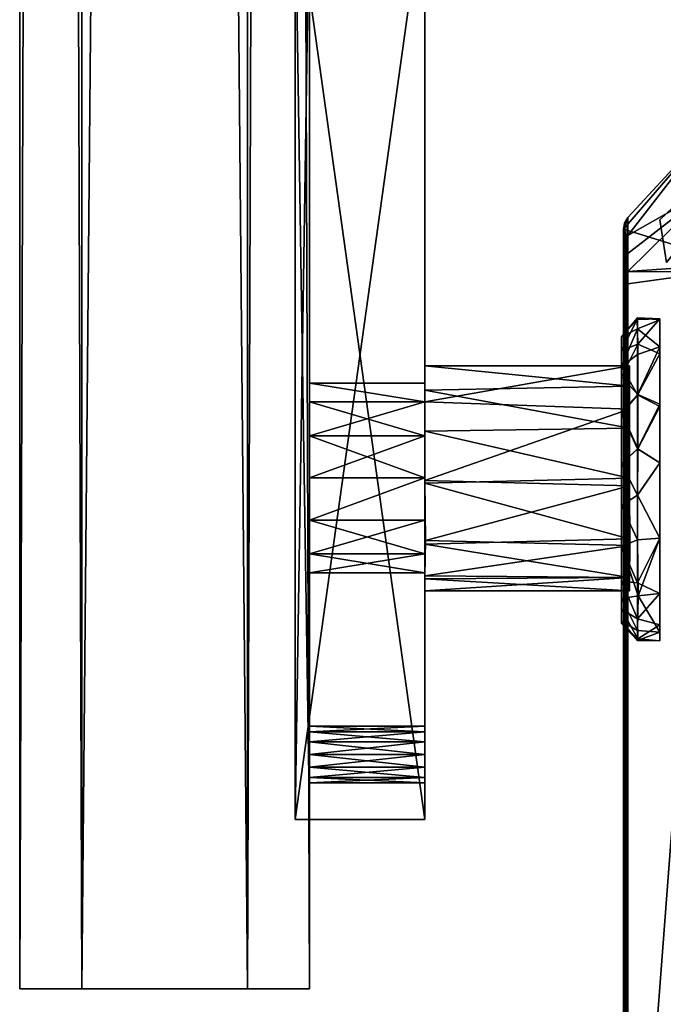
# Model space of a CAD drawing. Header units: inches. Extents: x -18 to 9, y -8 to 165.
# Tile 2 of 21: x -14 to -8, y -2 to 7. Entities that reach past the tile are written whole.
import ezdxf

# ---------------------------------------------------------------- set-up
doc = ezdxf.new("R2010")
doc.units = ezdxf.units.IN
doc.layers.get('0').update_dxf_attribs({"true_color": 0xc2ced6})

msp = doc.modelspace()

# ---------------------------------------------------------------- linework, layer by layer
for points in [[(-14.0627, 164.5602), (-14.0627, 164.5602), (-14.0627, -2.2076), (-14.0627, 164.5602)], [(-14.0627, -2.2076), (-14.0627, -2.2076), (-14.0627, 164.5602), (-14.0627, -2.2076)], [(-13.4982, 164.5602), (-14.0627, 164.5602), (-14.0627, -2.2076), (-13.4982, 164.5602)], [(-14.0627, -2.2076), (-13.4982, -2.2076), (-13.4982, 164.5602), (-14.0627, -2.2076)], [(-14.0627, 164.5602), (-13.4982, 164.5602), (-13.4982, -2.2076), (-14.0627, 164.5602)], [(-13.4982, -2.2076), (-14.0627, -2.2076), (-14.0627, 164.5602), (-13.4982, -2.2076)], [(-11.9898, 164.5602), (-13.4982, 164.5602), (-13.4982, -2.2076), (-11.9898, 164.5602)], [(-13.4982, -2.2076), (-11.9898, -2.2076), (-11.9898, 164.5602), (-13.4982, -2.2076)], [(-13.4982, 164.5602), (-11.9898, 164.5602), (-11.9898, -2.2076), (-13.4982, 164.5602)], [(-11.9898, -2.2076), (-13.4982, -2.2076), (-13.4982, 164.5602), (-11.9898, -2.2076)], [(-11.4252, 164.5602), (-11.9898, 164.5602), (-11.9898, -2.2076), (-11.4252, 164.5602)], [(-11.9898, -2.2076), (-11.4252, -2.2076), (-11.4252, 164.5602), (-11.9898, -2.2076)], [(-11.9898, 164.5602), (-11.4252, 164.5602), (-11.4252, -2.2076), (-11.9898, 164.5602)], [(-11.4252, -2.2076), (-11.9898, -2.2076), (-11.9898, 164.5602), (-11.4252, -2.2076)], [(-11.4252, 164.5602), (-11.4252, 164.5602), (-11.4252, -2.2076), (-11.4252, 164.5602)], [(-11.4252, -2.2076), (-11.4252, -2.2076), (-11.4252, 164.5602), (-11.4252, -2.2076)], [(-11.5551, -0.665), (-11.5551, 7.7996), (-11.5551, 7.7996), (-11.5551, -0.665)], [(-11.5551, 7.7996), (-11.5551, -0.665), (-11.5551, -0.665), (-11.5551, 7.7996)], [(-11.5551, -0.665), (-11.5551, 7.7996), (-11.5551, 7.7996), (-11.5551, -0.665)], [(-11.5551, 7.7996), (-11.5551, -0.665), (-11.5551, -0.665), (-11.5551, 7.7996)], [(-11.5551, -0.665), (-11.5551, 7.7996), (-10.374, 7.7996), (-11.5551, -0.665)], [(-10.374, 7.7996), (-10.374, -0.665), (-11.5551, -0.665), (-10.374, 7.7996)], [(-11.5551, 7.7996), (-11.5551, -0.665), (-10.374, -0.665), (-11.5551, 7.7996)], [(-10.374, -0.665), (-10.374, 7.7996), (-11.5551, 7.7996), (-10.374, -0.665)], [(-11.5551, -0.665), (-11.5551, 7.7996), (-11.4252, 7.7996), (-11.5551, -0.665)], [(-11.4252, 7.7996), (-11.4252, -0.665), (-11.5551, -0.665), (-11.4252, 7.7996)], [(-11.4252, -0.665), (-11.4252, 7.7996), (-11.5551, 7.7996), (-11.4252, -0.665)], [(-11.5551, 7.7996), (-11.5551, -0.665), (-11.4252, -0.665), (-11.5551, 7.7996)], [(-11.4252, 7.0937), (-11.4252, 2.4452), (-11.4252, 7.7996), (-11.4252, 7.0937)], [(-11.4252, 2.4452), (-11.4252, -0.665), (-11.4252, 7.7996), (-11.4252, 2.4452)], [(-11.4252, 7.7996), (-11.4252, 2.4452), (-11.4252, 7.0937), (-11.4252, 7.7996)], [(-11.4252, -0.665), (-11.4252, 2.4452), (-11.4252, 7.7996), (-11.4252, -0.665)], [(-10.374, 2.8296), (-10.374, 7.0937), (-10.374, 7.7996), (-10.374, 2.8296)], [(-10.374, 2.4452), (-10.374, 2.8296), (-10.374, 7.7996), (-10.374, 2.4452)], [(-10.374, 2.4452), (-10.374, 7.7996), (-10.374, -0.665), (-10.374, 2.4452)], [(-10.374, 2.8296), (-10.374, 7.7996), (-10.374, 7.0937), (-10.374, 2.8296)], [(-10.374, 2.4452), (-10.374, 7.7996), (-10.374, 2.8296), (-10.374, 2.4452)], [(-10.374, -0.665), (-10.374, 7.7996), (-10.374, 2.4452), (-10.374, -0.665)], [(-11.4252, 2.8296), (-11.4252, 7.0937), (-11.4252, 7.0012), (-11.4252, 2.8296)], [(-11.4252, 7.0937), (-11.4252, 3.3088), (-11.4252, 3.3088), (-11.4252, 7.0937)], [(-11.4252, 7.0937), (-11.4252, 3.3088), (-11.4252, 7.0012), (-11.4252, 7.0937)], [(-11.4252, 2.8296), (-11.4252, 2.4452), (-11.4252, 7.0937), (-11.4252, 2.8296)], [(-11.4252, 7.0937), (-11.4252, 7.0937), (-11.4252, 3.3088), (-11.4252, 7.0937)], [(-11.4252, 7.0012), (-11.4252, 3.3088), (-11.4252, 7.0937), (-11.4252, 7.0012)], [(-11.4252, 2.8296), (-11.4252, 7.0012), (-11.4252, 7.0937), (-11.4252, 2.8296)], [(-11.4252, 2.8296), (-11.4252, 7.0937), (-11.4252, 2.4452), (-11.4252, 2.8296)], [(-10.374, 7.0012), (-10.374, 7.0937), (-10.374, 2.8296), (-10.374, 7.0012)], [(-10.374, 7.0937), (-10.374, 3.3088), (-10.374, 3.3088), (-10.374, 7.0937)], [(-10.374, 7.0937), (-10.374, 7.0012), (-10.374, 3.3088), (-10.374, 7.0937)], [(-10.374, 7.0937), (-10.374, 3.3088), (-10.374, 7.0937), (-10.374, 7.0937)], [(-10.374, 7.0012), (-10.374, 7.0937), (-10.374, 3.3088), (-10.374, 7.0012)], [(-10.374, 7.0937), (-10.374, 7.0012), (-10.374, 2.8296), (-10.374, 7.0937)], [(-11.4252, 2.8296), (-11.4252, 7.0012), (-11.4252, 6.9499), (-11.4252, 2.8296)], [(-11.4252, 3.1378), (-11.4252, 6.9499), (-11.4252, 7.0012), (-11.4252, 3.1378)], [(-11.4252, 7.0012), (-11.4252, 3.3088), (-11.4252, 3.1378), (-11.4252, 7.0012)], [(-11.4252, 7.0012), (-11.4252, 3.1378), (-11.4252, 3.3088), (-11.4252, 7.0012)], [(-11.4252, 7.0012), (-11.4252, 6.9499), (-11.4252, 3.1378), (-11.4252, 7.0012)], [(-11.4252, 2.8296), (-11.4252, 6.9499), (-11.4252, 7.0012), (-11.4252, 2.8296)], [(-10.374, 2.8296), (-10.374, 6.9499), (-10.374, 7.0012), (-10.374, 2.8296)], [(-10.374, 3.1378), (-10.374, 7.0012), (-10.374, 6.9499), (-10.374, 3.1378)], [(-10.374, 7.0012), (-10.374, 3.1378), (-10.374, 3.3088), (-10.374, 7.0012)], [(-10.374, 7.0012), (-10.374, 3.3088), (-10.374, 3.1378), (-10.374, 7.0012)], [(-10.374, 7.0012), (-10.374, 3.1378), (-10.374, 6.9499), (-10.374, 7.0012)], [(-10.374, 2.8296), (-10.374, 7.0012), (-10.374, 6.9499), (-10.374, 2.8296)], [(-11.4252, 3.1378), (-11.4252, 6.9499), (-11.4252, 6.9499), (-11.4252, 3.1378)], [(-11.4252, 2.8296), (-11.4252, 6.9499), (-11.4252, 3.1378), (-11.4252, 2.8296)], [(-11.4252, 6.9499), (-11.4252, 2.8296), (-11.4252, 3.1378), (-11.4252, 6.9499)], [(-11.4252, 6.9499), (-11.4252, 6.9499), (-11.4252, 3.1378), (-11.4252, 6.9499)], [(-10.374, 3.1378), (-10.374, 6.9499), (-10.374, 6.9499), (-10.374, 3.1378)], [(-10.374, 2.8296), (-10.374, 3.1378), (-10.374, 6.9499), (-10.374, 2.8296)], [(-10.374, 6.9499), (-10.374, 3.1378), (-10.374, 2.8296), (-10.374, 6.9499)], [(-10.374, 6.9499), (-10.374, 3.1378), (-10.374, 6.9499), (-10.374, 6.9499)], [(-6.7056, 6.2443), (-6.7056, 6.2443), (-8.2329, 4.7974), (-6.7056, 6.2443)], [(-8.2329, 4.7974), (-8.2329, 4.7974), (-6.7056, 6.2443), (-8.2329, 4.7974)], [(-6.7056, 6.2443), (-8.1718, 4.4099), (-8.2329, 4.7974), (-6.7056, 6.2443)], [(-6.7056, 6.2443), (-8.2329, 4.7974), (-8.1718, 4.4099), (-6.7056, 6.2443)], [(-8.5657, 4.711), (-8.5242, 4.8194), (-7.74, 5.668), (-8.5657, 4.711)], [(8.5657, -0.581), (-8.5657, 4.711), (-7.74, 5.668), (8.5657, -0.581)], [(-7.74, 5.668), (-8.5242, 4.8194), (-8.5242, 4.6556), (-7.74, 5.668)], [(-8.5242, 4.6556), (-7.74, 5.1), (-7.74, 5.668), (-8.5242, 4.6556)], [(-6.9565, 4.4354), (-7.74, 5.1), (-8.5242, 4.3279), (-6.9565, 4.4354)], [(-7.74, 5.1), (-8.5242, 4.4917), (-8.5242, 4.3279), (-7.74, 5.1)], [(-8.5242, 4.6556), (-8.5242, 4.4917), (-7.74, 5.1), (-8.5242, 4.6556)], [(-8.5657, 4.711), (-8.5557, 4.7674), (-8.5242, 4.8194), (-8.5657, 4.711)], [(-8.5557, 4.7674), (-8.5657, 4.711), (-8.5518, 4.5451), (-8.5557, 4.7674)], [(-8.5403, 4.5243), (-8.5242, 4.8194), (-8.5557, 4.7674), (-8.5403, 4.5243)], [(-8.5518, 4.5451), (-8.5403, 4.5243), (-8.5557, 4.7674), (-8.5518, 4.5451)], [(-8.5242, 4.8194), (-8.5403, 4.5243), (-8.5242, 4.6556), (-8.5242, 4.8194)], [(-8.2329, 4.7974), (-8.2329, 4.7974), (-8.1718, 4.4099), (-8.2329, 4.7974)], [(-8.1718, 4.4099), (-8.1718, 4.4099), (-8.2329, 4.7974), (-8.1718, 4.4099)], [(-8.5657, -5.873), (-8.5657, 4.711), (8.5657, -0.581), (-8.5657, -5.873)], [(-8.5449, -5.9507), (-8.5518, 4.5451), (-8.5657, 4.711), (-8.5449, -5.9507)], [(-8.5657, 4.711), (-8.5657, -5.873), (-8.5449, -5.9507), (-8.5657, 4.711)], [(-8.5242, 4.6556), (-8.5403, 4.5243), (-8.5242, 4.4917), (-8.5242, 4.6556)], [(-8.538, 4.3793), (-8.5518, 4.5451), (-8.5449, -5.9507), (-8.538, 4.3793)], [(-8.5518, 4.5451), (-8.538, 4.3793), (-8.5403, 4.5243), (-8.5518, 4.5451)], [(-8.5403, 4.5243), (-8.538, 4.3793), (-8.5242, 4.2135), (-8.5403, 4.5243)], [(-8.5242, 4.3279), (-8.5403, 4.5243), (-8.5242, 4.2135), (-8.5242, 4.3279)], [(-8.5242, 4.4917), (-8.5403, 4.5243), (-8.5242, 4.3279), (-8.5242, 4.4917)], [(-8.5242, 4.3279), (-7.7403, 4.3244), (-6.9565, 4.4354), (-8.5242, 4.3279)], [(-8.538, 4.3793), (-8.5449, -5.9507), (-8.5242, -6.0283), (-8.538, 4.3793)], [(-8.5242, -6.0283), (-8.5242, 4.2135), (-8.538, 4.3793), (-8.5242, -6.0283)], [(-7.7403, 4.3244), (-8.5242, 4.3279), (-8.5242, 4.2135), (-7.7403, 4.3244)], [(-8.5242, 4.2135), (-8.5242, -6.0283), (-7.7403, 4.3244), (-8.5242, 4.2135)], [(-6.9589, -0.7715), (-7.7403, 4.3244), (-8.5242, -6.0283), (-6.9589, -0.7715)], [(-8.5836, 3.7301), (-8.4357, 3.9046), (-8.4392, 3.8895), (-8.5836, 3.7301)], [(-8.5836, 3.7301), (-8.438, 3.8053), (-8.4357, 3.9046), (-8.5836, 3.7301)], [(-8.4392, 3.8895), (-8.5835, 3.7302), (-8.5836, 3.7301), (-8.4392, 3.8895)], [(-8.5832, 3.6074), (-8.5835, 3.7302), (-8.4392, 3.8895), (-8.5832, 3.6074)], [(-8.5832, 3.6074), (-8.4392, 3.8895), (-8.4335, 3.6658), (-8.5832, 3.6074)], [(-8.4392, 3.8895), (-8.4357, 3.9046), (-8.2328, 3.8946), (-8.4392, 3.8895)], [(-8.4335, 3.6658), (-8.4392, 3.8895), (-8.2328, 3.8946), (-8.4335, 3.6658)], [(-8.2329, 3.885), (-8.4357, 3.9046), (-8.438, 3.8053), (-8.2329, 3.885)], [(-8.2329, 3.885), (-8.438, 3.8053), (-8.2324, 3.6409), (-8.2329, 3.885)], [(-8.2329, 3.885), (-8.2328, 3.8946), (-8.4357, 3.9046), (-8.2329, 3.885)], [(-8.2328, 3.8946), (-8.2327, 3.5778), (-8.4335, 3.6658), (-8.2328, 3.8946)], [(-8.2328, 3.8946), (-8.2329, 3.885), (-8.2328, 3.1167), (-8.2328, 3.8946)], [(-8.2329, 3.885), (-8.2328, 3.0951), (-8.2329, 2.5847), (-8.2329, 3.885)], [(-8.2329, 2.5847), (-8.2328, 3.1167), (-8.2329, 3.885), (-8.2329, 2.5847)], [(-8.2324, 3.6409), (-8.2328, 3.0951), (-8.2329, 3.885), (-8.2324, 3.6409)], [(-8.2328, 3.8946), (-8.2328, 3.1167), (-8.2327, 3.5778), (-8.2328, 3.8946)], [(-8.5836, 3.7301), (-8.5835, 3.46), (-8.438, 3.8053), (-8.5836, 3.7301)], [(-8.5835, 3.46), (-8.4358, 3.5716), (-8.438, 3.8053), (-8.5835, 3.46)], [(-8.2324, 3.6409), (-8.438, 3.8053), (-8.4358, 3.5716), (-8.2324, 3.6409)], [(-8.5836, 3.7301), (-8.5835, 3.7302), (-8.5832, 3.6074), (-8.5836, 3.7301)], [(-8.5835, 1.8202), (-8.5836, 3.7301), (-8.5835, 2.1959), (-8.5835, 1.8202)], [(-8.5834, 2.5753), (-8.5835, 2.1959), (-8.5836, 3.7301), (-8.5834, 2.5753)], [(-8.5836, 3.7301), (-8.5835, 1.8202), (-8.5835, 3.46), (-8.5836, 3.7301)], [(-8.5836, 3.7301), (-8.5835, 3.0272), (-8.5834, 2.5753), (-8.5836, 3.7301)], [(-8.5835, 3.3665), (-8.5836, 3.7301), (-8.5832, 3.6074), (-8.5835, 3.3665)], [(-8.5835, 3.3665), (-8.5835, 3.0272), (-8.5836, 3.7301), (-8.5835, 3.3665)], [(-8.5835, 3.3665), (-8.5832, 3.6074), (-8.4335, 3.6658), (-8.5835, 3.3665)], [(-8.5835, 3.3665), (-8.4335, 3.6658), (-8.4335, 3.2045), (-8.5835, 3.3665)], [(-8.2328, 3.0951), (-8.2324, 3.6409), (-8.4384, 3.2041), (-8.2328, 3.0951)], [(-8.2324, 3.6409), (-8.4358, 3.5716), (-8.4384, 3.2041), (-8.2324, 3.6409)], [(-8.2327, 3.5778), (-8.4335, 3.2045), (-8.4335, 3.6658), (-8.2327, 3.5778)], [(-8.5835, 3.46), (-8.4384, 3.2041), (-8.4358, 3.5716), (-8.5835, 3.46)], [(-8.2328, 3.1167), (-8.4335, 3.2045), (-8.2327, 3.5778), (-8.2328, 3.1167)], [(-10.3749, 3.1393), (-10.3741, 3.4682), (-8.5092, 3.4656), (-10.3749, 3.1393)], [(-10.374, 2.422), (-10.3741, 3.4682), (-10.3749, 3.1393), (-10.374, 2.422)], [(-8.5092, 3.4656), (-8.513, 3.0709), (-10.3749, 3.1393), (-8.5092, 3.4656)], [(-10.3741, 3.4682), (-10.3743, 3.2444), (-8.5101, 3.2819), (-10.3741, 3.4682)], [(-10.3741, 3.4682), (-10.374, 2.3983), (-10.3743, 3.2444), (-10.3741, 3.4682)], [(-8.5101, 3.2819), (-8.5092, 3.4656), (-10.3741, 3.4682), (-8.5101, 3.2819)], [(-10.374, 2.3983), (-10.3741, 3.4682), (-10.374, 2.422), (-10.374, 2.3983)], [(-8.5838, 1.3469), (-8.5835, 1.8203), (-8.5835, 3.46), (-8.5838, 1.3469)], [(-8.5838, 1.3469), (-8.5835, 3.46), (-8.5835, 1.1408), (-8.5838, 1.3469)], [(-8.5837, 3.0462), (-8.4384, 3.2041), (-8.5835, 3.46), (-8.5837, 3.0462)], [(-8.5837, 3.0462), (-8.5835, 3.46), (-8.5835, 2.1959), (-8.5837, 3.0462)], [(-8.5835, 3.46), (-8.5834, 1.1188), (-8.5835, 1.1408), (-8.5835, 3.46)], [(-8.5835, 3.46), (-8.5835, 1.8203), (-8.5835, 2.1959), (-8.5835, 3.46)], [(-8.5835, 3.46), (-8.5835, 1.5045), (-8.5835, 1.2502), (-8.5835, 3.46)], [(-8.5835, 1.2502), (-8.5834, 1.1188), (-8.5835, 3.46), (-8.5835, 1.2502)], [(-8.5835, 1.5045), (-8.5835, 3.46), (-8.5835, 1.8202), (-8.5835, 1.5045)], [(-8.5084, 2.374), (-8.513, 3.0709), (-8.5092, 3.4656), (-8.5084, 2.374)], [(-8.5092, 3.4656), (-8.5101, 3.2819), (-8.5085, 2.444), (-8.5092, 3.4656)], [(-8.5084, 2.374), (-8.5092, 3.4656), (-8.5085, 2.444), (-8.5084, 2.374)], [(-8.5835, 3.0272), (-8.5835, 3.3665), (-8.4335, 3.2045), (-8.5835, 3.0272)], [(-10.374, 3.1378), (-11.4252, 3.1378), (-11.4252, 3.3088), (-10.374, 3.1378)], [(-11.4252, 3.3088), (-10.374, 3.3088), (-10.374, 3.1378), (-11.4252, 3.3088)], [(-10.374, 3.1378), (-10.374, 3.3088), (-11.4252, 3.3088), (-10.374, 3.1378)], [(-11.4252, 3.3088), (-11.4252, 3.1378), (-10.374, 3.1378), (-11.4252, 3.3088)], [(-10.374, 3.3088), (-10.374, 3.3088), (-11.4252, 3.3088), (-10.374, 3.3088)], [(-11.4252, 3.3088), (-11.4252, 3.3088), (-10.374, 3.3088), (-11.4252, 3.3088)], [(-8.509, 2.898), (-8.5101, 3.2819), (-10.3743, 3.2444), (-8.509, 2.898)], [(-10.3743, 3.2444), (-10.374, 2.8718), (-8.509, 2.898), (-10.3743, 3.2444)], [(-10.374, 2.8718), (-10.3743, 3.2444), (-10.374, 2.3983), (-10.374, 2.8718)], [(-8.509, 2.898), (-8.5085, 2.444), (-8.5101, 3.2819), (-8.509, 2.898)], [(-8.5837, 3.0462), (-8.4353, 2.7111), (-8.4384, 3.2041), (-8.5837, 3.0462)], [(-8.5835, 3.0272), (-8.4335, 3.2045), (-8.4362, 2.7097), (-8.5835, 3.0272)], [(-8.4384, 3.2041), (-8.4353, 2.7111), (-8.2328, 3.0951), (-8.4384, 3.2041)], [(-8.4362, 2.7097), (-8.4335, 3.2045), (-8.2328, 3.1167), (-8.4362, 2.7097)], [(-10.374, 2.8296), (-11.4252, 2.8296), (-11.4252, 3.1378), (-10.374, 2.8296)], [(-11.4252, 3.1378), (-10.374, 3.1378), (-10.374, 2.8296), (-11.4252, 3.1378)], [(-10.374, 3.1378), (-11.4252, 3.1378), (-11.4252, 2.8296), (-10.374, 3.1378)], [(-11.4252, 2.8296), (-10.374, 2.8296), (-10.374, 3.1378), (-11.4252, 2.8296)], [(-10.374, 2.422), (-10.3749, 3.1393), (-8.513, 3.0709), (-10.374, 2.422)], [(-8.513, 3.0709), (-8.5084, 2.374), (-10.374, 2.422), (-8.513, 3.0709)], [(-8.2328, 2.5847), (-8.4362, 2.7097), (-8.2328, 3.1167), (-8.2328, 2.5847)], [(-8.2328, 3.0951), (-8.4353, 2.7111), (-8.2329, 2.5847), (-8.2328, 3.0951)], [(-8.2329, 1.8969), (-8.2328, 3.1167), (-8.2329, 2.5847), (-8.2329, 1.8969)], [(-8.2328, 2.5847), (-8.2328, 3.1167), (-8.2329, 1.8969), (-8.2328, 2.5847)], [(-8.5837, 3.0462), (-8.5818, 2.5752), (-8.4353, 2.7111), (-8.5837, 3.0462)], [(-8.5837, 3.0462), (-8.5835, 2.1959), (-8.5818, 2.5752), (-8.5837, 3.0462)], [(-8.5834, 2.5753), (-8.5835, 3.0272), (-8.4362, 2.7097), (-8.5834, 2.5753)], [(-8.5085, 2.444), (-8.509, 2.898), (-10.374, 2.8718), (-8.5085, 2.444)], [(-10.374, 2.8718), (-10.374, 2.3983), (-8.5085, 2.444), (-10.374, 2.8718)], [(-10.374, 2.8296), (-11.4252, 2.8296), (-11.4252, 2.4452), (-10.374, 2.8296)], [(-11.4252, 2.4452), (-10.374, 2.4452), (-10.374, 2.8296), (-11.4252, 2.4452)], [(-11.4252, 2.8296), (-10.374, 2.8296), (-10.374, 2.4452), (-11.4252, 2.8296)], [(-10.374, 2.4452), (-11.4252, 2.4452), (-11.4252, 2.8296), (-10.374, 2.4452)], [(-8.5834, 2.5753), (-8.4362, 2.7097), (-8.4356, 2.2879), (-8.5834, 2.5753)], [(-8.5818, 2.5752), (-8.4356, 2.2879), (-8.4353, 2.7111), (-8.5818, 2.5752)], [(-8.4356, 2.2879), (-8.4362, 2.7097), (-8.2328, 2.5847), (-8.4356, 2.2879)], [(-8.4353, 2.7111), (-8.4356, 2.2879), (-8.2329, 2.5847), (-8.4353, 2.7111)], [(-8.5835, 2.1959), (-8.5834, 2.5753), (-8.4356, 2.2879), (-8.5835, 2.1959)], [(-8.5818, 2.5752), (-8.5835, 2.1959), (-8.4356, 2.2879), (-8.5818, 2.5752)], [(-8.2329, 1.8969), (-8.4356, 2.2879), (-8.2328, 2.5847), (-8.2329, 1.8969)], [(-8.2329, 2.5847), (-8.4356, 2.2879), (-8.2329, 1.8972), (-8.2329, 2.5847)], [(-8.2329, 1.8972), (-8.2329, 1.0416), (-8.2329, 2.5847), (-8.2329, 1.8972)], [(-8.2329, 2.5847), (-8.2329, 1.0416), (-8.2329, 1.8969), (-8.2329, 2.5847)], [(-10.374, 2.4452), (-11.4252, 2.4452), (-11.4252, 2.0609), (-10.374, 2.4452)], [(-11.4252, 2.0609), (-10.374, 2.0609), (-10.374, 2.4452), (-11.4252, 2.0609)], [(-10.374, 2.4452), (-10.374, 2.0609), (-11.4252, 2.0609), (-10.374, 2.4452)], [(-11.4252, 2.0609), (-11.4252, 2.4452), (-10.374, 2.4452), (-11.4252, 2.0609)], [(-11.4252, 2.4452), (-11.4252, 0.1333), (-11.4252, 0.0408), (-11.4252, 2.4452)], [(-11.4252, 2.4452), (-11.4252, 0.0408), (-11.4252, -0.665), (-11.4252, 2.4452)], [(-11.4252, 2.0609), (-11.4252, 0.1333), (-11.4252, 2.4452), (-11.4252, 2.0609)], [(-11.4252, 2.4452), (-11.4252, 0.1333), (-11.4252, 2.0609), (-11.4252, 2.4452)], [(-11.4252, 2.4452), (-11.4252, 0.0408), (-11.4252, 0.1333), (-11.4252, 2.4452)], [(-11.4252, -0.665), (-11.4252, 0.0408), (-11.4252, 2.4452), (-11.4252, -0.665)], [(-10.374, 0.0408), (-10.374, 0.1333), (-10.374, 2.4452), (-10.374, 0.0408)], [(-10.374, -0.665), (-10.374, 0.0408), (-10.374, 2.4452), (-10.374, -0.665)], [(-10.374, 2.0609), (-10.374, 2.4452), (-10.374, 0.1333), (-10.374, 2.0609)], [(-10.374, 2.4452), (-10.374, 2.0609), (-10.374, 0.1333), (-10.374, 2.4452)], [(-10.374, 0.0408), (-10.374, 2.4452), (-10.374, 0.1333), (-10.374, 0.0408)], [(-10.374, 0.0408), (-10.374, -0.665), (-10.374, 2.4452), (-10.374, 0.0408)], [(-8.5119, 1.8903), (-8.5085, 2.444), (-10.374, 2.3983), (-8.5119, 1.8903)], [(-8.5086, 1.5387), (-8.5085, 2.444), (-8.5119, 1.8903), (-8.5086, 1.5387)], [(-8.5085, 2.444), (-8.5086, 1.4164), (-8.5084, 2.374), (-8.5085, 2.444)], [(-8.5086, 1.4164), (-8.5085, 2.444), (-8.5086, 1.5387), (-8.5086, 1.4164)], [(-10.374, 2.3983), (-10.3748, 1.8417), (-8.5119, 1.8903), (-10.374, 2.3983)], [(-10.374, 1.5277), (-10.3748, 1.8417), (-10.374, 2.3983), (-10.374, 1.5277)], [(-10.369, 1.8742), (-10.374, 2.422), (-8.5084, 2.374), (-10.369, 1.8742)], [(-10.374, 2.422), (-10.374, 1.4185), (-10.374, 2.3983), (-10.374, 2.422)], [(-10.374, 1.5525), (-10.374, 2.422), (-10.369, 1.8742), (-10.374, 1.5525)], [(-10.374, 2.422), (-10.374, 1.5525), (-10.374, 1.4185), (-10.374, 2.422)], [(-10.374, 1.4185), (-10.374, 1.5277), (-10.374, 2.3983), (-10.374, 1.4185)], [(-8.5084, 2.374), (-8.5078, 1.8286), (-10.369, 1.8742), (-8.5084, 2.374)], [(-8.5084, 2.374), (-8.5086, 1.4164), (-8.5085, 1.5377), (-8.5084, 2.374)], [(-8.5085, 1.5377), (-8.5078, 1.8286), (-8.5084, 2.374), (-8.5085, 1.5377)], [(-8.5835, 2.1959), (-8.4356, 2.2879), (-8.4365, 1.8817), (-8.5835, 2.1959)], [(-8.5835, 2.1959), (-8.4365, 1.8822), (-8.4356, 2.2879), (-8.5835, 2.1959)], [(-8.4365, 1.8817), (-8.4356, 2.2879), (-8.2329, 1.8969), (-8.4365, 1.8817)], [(-8.4356, 2.2879), (-8.4365, 1.8822), (-8.2329, 1.8972), (-8.4356, 2.2879)], [(-8.5835, 1.8202), (-8.5835, 2.1959), (-8.4365, 1.8817), (-8.5835, 1.8202)], [(-8.5835, 2.1959), (-8.5835, 1.8203), (-8.4365, 1.8822), (-8.5835, 2.1959)], [(-10.374, 2.0609), (-11.4252, 2.0609), (-11.4252, 1.7527), (-10.374, 2.0609)], [(-11.4252, 1.7527), (-10.374, 1.7527), (-10.374, 2.0609), (-11.4252, 1.7527)], [(-10.374, 1.7527), (-11.4252, 1.7527), (-11.4252, 2.0609), (-10.374, 1.7527)], [(-11.4252, 2.0609), (-10.374, 2.0609), (-10.374, 1.7527), (-11.4252, 2.0609)], [(-11.4252, 2.0609), (-11.4252, 0.1846), (-11.4252, 0.1846), (-11.4252, 2.0609)], [(-11.4252, 0.1846), (-11.4252, 0.1333), (-11.4252, 2.0609), (-11.4252, 0.1846)], [(-11.4252, 0.1846), (-11.4252, 2.0609), (-11.4252, 1.7527), (-11.4252, 0.1846)], [(-11.4252, 2.0609), (-11.4252, 0.1846), (-11.4252, 1.7527), (-11.4252, 2.0609)], [(-11.4252, 2.0609), (-11.4252, 0.1846), (-11.4252, 0.1846), (-11.4252, 2.0609)], [(-11.4252, 0.1333), (-11.4252, 0.1846), (-11.4252, 2.0609), (-11.4252, 0.1333)], [(-10.374, 2.0609), (-10.374, 0.1846), (-10.374, 0.1846), (-10.374, 2.0609)], [(-10.374, 0.1846), (-10.374, 2.0609), (-10.374, 0.1333), (-10.374, 0.1846)], [(-10.374, 0.1846), (-10.374, 1.7527), (-10.374, 2.0609), (-10.374, 0.1846)], [(-10.374, 2.0609), (-10.374, 1.7527), (-10.374, 0.1846), (-10.374, 2.0609)], [(-10.374, 2.0609), (-10.374, 0.1846), (-10.374, 0.1846), (-10.374, 2.0609)], [(-10.374, 0.1333), (-10.374, 2.0609), (-10.374, 0.1846), (-10.374, 0.1333)], [(-8.5086, 1.5387), (-8.5119, 1.8903), (-10.3748, 1.8417), (-8.5086, 1.5387)], [(-8.4365, 1.8822), (-8.4323, 1.3716), (-8.2329, 1.8972), (-8.4365, 1.8822)], [(-8.2329, 1.8969), (-8.4358, 1.4899), (-8.4365, 1.8817), (-8.2329, 1.8969)], [(-8.2329, 1.8969), (-8.2329, 1.3931), (-8.4358, 1.4899), (-8.2329, 1.8969)], [(-8.2329, 1.8972), (-8.4323, 1.3716), (-8.2329, 1.3931), (-8.2329, 1.8972)], [(-8.2329, 1.8972), (-8.2329, 1.3931), (-8.2329, 1.0416), (-8.2329, 1.8972)], [(-8.2328, 1.1082), (-8.2329, 1.3931), (-8.2329, 1.8969), (-8.2328, 1.1082)], [(-8.2329, 1.0416), (-8.2328, 1.1082), (-8.2329, 1.8969), (-8.2329, 1.0416)], [(-10.3748, 1.8417), (-10.374, 1.5277), (-8.5086, 1.5387), (-10.3748, 1.8417)], [(-10.374, 1.5525), (-10.369, 1.8742), (-8.5078, 1.8286), (-10.374, 1.5525)], [(-8.5078, 1.8286), (-8.5085, 1.5377), (-10.374, 1.5525), (-8.5078, 1.8286)], [(-8.5835, 1.8203), (-8.5838, 1.3469), (-8.4323, 1.3716), (-8.5835, 1.8203)], [(-8.5835, 1.8203), (-8.4323, 1.3716), (-8.4365, 1.8822), (-8.5835, 1.8203)], [(-8.5835, 1.8202), (-8.4365, 1.8817), (-8.4358, 1.4899), (-8.5835, 1.8202)], [(-8.5835, 1.5045), (-8.5835, 1.8202), (-8.4358, 1.4899), (-8.5835, 1.5045)], [(-10.374, 1.5816), (-11.4252, 1.5816), (-11.4252, 1.7527), (-10.374, 1.5816)], [(-11.4252, 1.7527), (-10.374, 1.7527), (-10.374, 1.5816), (-11.4252, 1.7527)], [(-10.374, 1.7527), (-11.4252, 1.7527), (-11.4252, 1.5816), (-10.374, 1.7527)], [(-11.4252, 1.5816), (-10.374, 1.5816), (-10.374, 1.7527), (-11.4252, 1.5816)], [(-11.4252, 0.0408), (-11.4252, 0.1333), (-11.4252, 1.7527), (-11.4252, 0.0408)], [(-11.4252, 0.1846), (-11.4252, 1.7527), (-11.4252, 0.1333), (-11.4252, 0.1846)], [(-11.4252, 1.5816), (-11.4252, 0.0408), (-11.4252, 1.7527), (-11.4252, 1.5816)], [(-11.4252, 0.0408), (-11.4252, 1.5816), (-11.4252, 1.7527), (-11.4252, 0.0408)], [(-11.4252, 0.1846), (-11.4252, 0.1333), (-11.4252, 1.7527), (-11.4252, 0.1846)], [(-11.4252, 1.7527), (-11.4252, 0.1333), (-11.4252, 0.0408), (-11.4252, 1.7527)], [(-10.374, 0.0408), (-10.374, 1.7527), (-10.374, 0.1333), (-10.374, 0.0408)], [(-10.374, 0.1846), (-10.374, 0.1333), (-10.374, 1.7527), (-10.374, 0.1846)], [(-10.374, 1.5816), (-10.374, 1.7527), (-10.374, 0.0408), (-10.374, 1.5816)], [(-10.374, 0.0408), (-10.374, 1.7527), (-10.374, 1.5816), (-10.374, 0.0408)], [(-10.374, 0.1846), (-10.374, 1.7527), (-10.374, 0.1333), (-10.374, 0.1846)], [(-10.374, 0.1333), (-10.374, 1.7527), (-10.374, 0.0408), (-10.374, 0.1333)], [(-10.374, 1.5816), (-11.4252, 1.5816), (-11.4252, 1.5816), (-10.374, 1.5816)], [(-11.4252, 1.5816), (-10.374, 1.5816), (-10.374, 1.5816), (-11.4252, 1.5816)], [(-11.4252, 1.5816), (-11.4252, -0.0745), (-11.4252, 0.0408), (-11.4252, 1.5816)], [(-11.4252, 1.5816), (-11.4252, -0.0745), (-11.4252, 1.5816), (-11.4252, 1.5816)], [(-11.4252, 0.0408), (-11.4252, -0.0745), (-11.4252, 1.5816), (-11.4252, 0.0408)], [(-11.4252, 1.5816), (-11.4252, -0.0745), (-11.4252, -0.0745), (-11.4252, 1.5816)], [(-10.374, 1.5816), (-10.374, 0.0408), (-10.374, -0.0745), (-10.374, 1.5816)], [(-10.374, -0.0745), (-10.374, 1.5816), (-10.374, -0.0745), (-10.374, -0.0745)], [(-10.374, 1.5816), (-10.374, -0.0745), (-10.374, 0.0408), (-10.374, 1.5816)], [(-10.374, 1.5816), (-10.374, 1.5816), (-10.374, -0.0745), (-10.374, 1.5816)], [(-10.374, 1.4185), (-10.374, 1.5525), (-8.5085, 1.5377), (-10.374, 1.4185)], [(-8.5086, 1.4164), (-8.5086, 1.5387), (-10.374, 1.5277), (-8.5086, 1.4164)], [(-8.5085, 1.5377), (-8.5086, 1.4164), (-10.374, 1.4185), (-8.5085, 1.5377)], [(-10.374, 1.5277), (-10.374, 1.4185), (-8.5086, 1.4164), (-10.374, 1.5277)], [(-8.5835, 1.2502), (-8.5835, 1.5045), (-8.4364, 1.1633), (-8.5835, 1.2502)], [(-8.5835, 1.5045), (-8.4358, 1.4899), (-8.4364, 1.1633), (-8.5835, 1.5045)], [(-8.4364, 1.1633), (-8.4358, 1.4899), (-8.2329, 1.3931), (-8.4364, 1.1633)], [(-8.5838, 1.3469), (-8.4363, 1.057), (-8.4323, 1.3716), (-8.5838, 1.3469)], [(-8.5838, 1.3469), (-8.5835, 1.1408), (-8.4363, 1.057), (-8.5838, 1.3469)], [(-8.2329, 1.3931), (-8.2328, 1.1082), (-8.4364, 1.1633), (-8.2329, 1.3931)], [(-8.2329, 1.0416), (-8.4323, 1.3716), (-8.4363, 1.057), (-8.2329, 1.0416)], [(-8.2329, 1.3931), (-8.4323, 1.3716), (-8.2329, 1.0416), (-8.2329, 1.3931)], [(-8.5834, 1.1188), (-8.5835, 1.2502), (-8.4353, 0.9811), (-8.5834, 1.1188)], [(-8.5835, 1.2502), (-8.4364, 1.1633), (-8.4353, 0.9811), (-8.5835, 1.2502)], [(-8.5835, 1.1408), (-8.5834, 1.1188), (-8.4356, 0.9651), (-8.5835, 1.1408)], [(-8.5835, 1.1408), (-8.4356, 0.9651), (-8.4363, 1.057), (-8.5835, 1.1408)], [(-8.5834, 1.1188), (-8.4353, 0.9811), (-8.4356, 0.9651), (-8.5834, 1.1188)], [(-8.2328, 1.1082), (-8.4353, 0.9811), (-8.4364, 1.1633), (-8.2328, 1.1082)], [(-8.2328, 1.1082), (-8.2327, 0.9622), (-8.4353, 0.9811), (-8.2328, 1.1082)], [(-8.2327, 0.9622), (-8.2328, 1.1082), (-8.2329, 1.0416), (-8.2327, 0.9622)], [(-8.2329, 1.0416), (-8.4363, 1.057), (-8.4356, 0.9651), (-8.2329, 1.0416)], [(-8.2329, 1.0416), (-8.4356, 0.9651), (-8.2327, 0.9622), (-8.2329, 1.0416)], [(-8.4353, 0.9811), (-8.2327, 0.9622), (-8.4356, 0.9651), (-8.4353, 0.9811)], [(-11.4252, 0.1333), (-10.374, 0.1333), (-10.374, 0.1846), (-11.4252, 0.1333)], [(-10.374, 0.1846), (-11.4252, 0.1846), (-11.4252, 0.1333), (-10.374, 0.1846)], [(-11.4252, 0.1333), (-11.4252, 0.1846), (-10.374, 0.1846), (-11.4252, 0.1333)], [(-10.374, 0.1846), (-10.374, 0.1333), (-11.4252, 0.1333), (-10.374, 0.1846)], [(-11.4252, 0.1846), (-10.374, 0.1846), (-10.374, 0.1846), (-11.4252, 0.1846)], [(-10.374, 0.1846), (-11.4252, 0.1846), (-11.4252, 0.1846), (-10.374, 0.1846)], [(-11.4252, 0.1846), (-11.4252, 0.1333), (-10.374, 0.1333), (-11.4252, 0.1846)], [(-10.374, 0.1333), (-10.374, 0.1846), (-11.4252, 0.1846), (-10.374, 0.1333)], [(-11.4252, 0.1333), (-11.4252, 0.1846), (-10.374, 0.1846), (-11.4252, 0.1333)], [(-10.374, 0.1846), (-10.374, 0.1333), (-11.4252, 0.1333), (-10.374, 0.1846)], [(-11.4252, 0.1846), (-11.4252, 0.1846), (-10.374, 0.1846), (-11.4252, 0.1846)], [(-10.374, 0.1846), (-10.374, 0.1846), (-11.4252, 0.1846), (-10.374, 0.1846)], [(-11.4252, 0.0408), (-10.374, 0.0408), (-10.374, 0.1333), (-11.4252, 0.0408)], [(-10.374, 0.1333), (-11.4252, 0.1333), (-11.4252, 0.0408), (-10.374, 0.1333)], [(-11.4252, 0.1333), (-10.374, 0.1333), (-10.374, 0.0408), (-11.4252, 0.1333)], [(-10.374, 0.0408), (-11.4252, 0.0408), (-11.4252, 0.1333), (-10.374, 0.0408)], [(-11.4252, 0.1333), (-11.4252, 0.0408), (-10.374, 0.0408), (-11.4252, 0.1333)], [(-10.374, 0.0408), (-10.374, 0.1333), (-11.4252, 0.1333), (-10.374, 0.0408)], [(-11.4252, 0.0408), (-11.4252, 0.1333), (-10.374, 0.1333), (-11.4252, 0.0408)], [(-10.374, 0.1333), (-10.374, 0.0408), (-11.4252, 0.0408), (-10.374, 0.1333)], [(-11.4252, 0.0408), (-10.374, 0.0408), (-10.374, -0.0745), (-11.4252, 0.0408)], [(-10.374, -0.0745), (-11.4252, -0.0745), (-11.4252, 0.0408), (-10.374, -0.0745)], [(-10.374, 0.0408), (-11.4252, 0.0408), (-11.4252, -0.0745), (-10.374, 0.0408)], [(-11.4252, -0.0745), (-10.374, -0.0745), (-10.374, 0.0408), (-11.4252, -0.0745)], [(-11.4252, -0.0745), (-11.4252, 0.0408), (-10.374, 0.0408), (-11.4252, -0.0745)], [(-10.374, 0.0408), (-10.374, -0.0745), (-11.4252, -0.0745), (-10.374, 0.0408)], [(-11.4252, 0.0408), (-11.4252, -0.0745), (-10.374, -0.0745), (-11.4252, 0.0408)], [(-10.374, -0.0745), (-10.374, 0.0408), (-11.4252, 0.0408), (-10.374, -0.0745)], [(-11.4252, 0.0408), (-11.4252, -0.0745), (-11.4252, -0.665), (-11.4252, 0.0408)], [(-11.4252, -0.665), (-11.4252, -0.0745), (-11.4252, 0.0408), (-11.4252, -0.665)], [(-10.374, 0.0408), (-10.374, -0.665), (-10.374, -0.0745), (-10.374, 0.0408)], [(-10.374, -0.665), (-10.374, 0.0408), (-10.374, -0.0745), (-10.374, -0.665)], [(-11.4252, -0.0745), (-10.374, -0.0745), (-10.374, -0.1898), (-11.4252, -0.0745)], [(-10.374, -0.1898), (-11.4252, -0.1898), (-11.4252, -0.0745), (-10.374, -0.1898)], [(-11.4252, -0.0745), (-11.4252, -0.1898), (-10.374, -0.1898), (-11.4252, -0.0745)], [(-10.374, -0.1898), (-10.374, -0.0745), (-11.4252, -0.0745), (-10.374, -0.1898)], [(-11.4252, -0.1898), (-11.4252, -0.0745), (-10.374, -0.0745), (-11.4252, -0.1898)], [(-10.374, -0.0745), (-10.374, -0.1898), (-11.4252, -0.1898), (-10.374, -0.0745)], [(-11.4252, -0.0745), (-11.4252, -0.1898), (-10.374, -0.1898), (-11.4252, -0.0745)], [(-10.374, -0.1898), (-10.374, -0.0745), (-11.4252, -0.0745), (-10.374, -0.1898)], [(-11.4252, -0.1898), (-11.4252, -0.665), (-11.4252, -0.0745), (-11.4252, -0.1898)], [(-11.4252, -0.0745), (-11.4252, -0.1898), (-11.4252, -0.1898), (-11.4252, -0.0745)], [(-11.4252, -0.0745), (-11.4252, -0.1898), (-11.4252, -0.0745), (-11.4252, -0.0745)], [(-11.4252, -0.0745), (-11.4252, -0.665), (-11.4252, -0.1898), (-11.4252, -0.0745)], [(-10.374, -0.1898), (-10.374, -0.0745), (-10.374, -0.665), (-10.374, -0.1898)], [(-10.374, -0.0745), (-10.374, -0.1898), (-10.374, -0.0745), (-10.374, -0.0745)], [(-10.374, -0.0745), (-10.374, -0.1898), (-10.374, -0.1898), (-10.374, -0.0745)], [(-10.374, -0.0745), (-10.374, -0.1898), (-10.374, -0.665), (-10.374, -0.0745)], [(-11.4252, -0.1898), (-10.374, -0.1898), (-10.374, -0.2822), (-11.4252, -0.1898)], [(-10.374, -0.2822), (-11.4252, -0.2822), (-11.4252, -0.1898), (-10.374, -0.2822)], [(-11.4252, -0.1898), (-11.4252, -0.2822), (-10.374, -0.2822), (-11.4252, -0.1898)], [(-10.374, -0.2822), (-10.374, -0.1898), (-11.4252, -0.1898), (-10.374, -0.2822)], [(-11.4252, -0.2822), (-11.4252, -0.1898), (-10.374, -0.1898), (-11.4252, -0.2822)], [(-10.374, -0.1898), (-10.374, -0.2822), (-11.4252, -0.2822), (-10.374, -0.1898)], [(-11.4252, -0.2822), (-10.374, -0.2822), (-10.374, -0.1898), (-11.4252, -0.2822)], [(-10.374, -0.1898), (-11.4252, -0.1898), (-11.4252, -0.2822), (-10.374, -0.1898)], [(-11.4252, -0.665), (-11.4252, -0.1898), (-11.4252, -0.2822), (-11.4252, -0.665)], [(-11.4252, -0.2822), (-11.4252, -0.2822), (-11.4252, -0.1898), (-11.4252, -0.2822)], [(-11.4252, -0.1898), (-11.4252, -0.1898), (-11.4252, -0.2822), (-11.4252, -0.1898)], [(-11.4252, -0.665), (-11.4252, -0.2822), (-11.4252, -0.1898), (-11.4252, -0.665)], [(-10.374, -0.665), (-10.374, -0.2822), (-10.374, -0.1898), (-10.374, -0.665)], [(-10.374, -0.1898), (-10.374, -0.1898), (-10.374, -0.2822), (-10.374, -0.1898)], [(-10.374, -0.2822), (-10.374, -0.2822), (-10.374, -0.1898), (-10.374, -0.2822)], [(-10.374, -0.665), (-10.374, -0.1898), (-10.374, -0.2822), (-10.374, -0.665)], [(-11.4252, -0.2822), (-11.4252, -0.3336), (-10.374, -0.3336), (-11.4252, -0.2822)], [(-10.374, -0.3336), (-10.374, -0.2822), (-11.4252, -0.2822), (-10.374, -0.3336)], [(-11.4252, -0.2822), (-10.374, -0.2822), (-10.374, -0.3336), (-11.4252, -0.2822)], [(-10.374, -0.3336), (-11.4252, -0.3336), (-11.4252, -0.2822), (-10.374, -0.3336)], [(-11.4252, -0.3336), (-10.374, -0.3336), (-10.374, -0.2822), (-11.4252, -0.3336)], [(-10.374, -0.2822), (-11.4252, -0.2822), (-11.4252, -0.3336), (-10.374, -0.2822)], [(-11.4252, -0.3336), (-11.4252, -0.2822), (-10.374, -0.2822), (-11.4252, -0.3336)], [(-10.374, -0.2822), (-10.374, -0.3336), (-11.4252, -0.3336), (-10.374, -0.2822)], [(-11.4252, -0.665), (-11.4252, -0.2822), (-11.4252, -0.3336), (-11.4252, -0.665)], [(-11.4252, -0.2822), (-11.4252, -0.3336), (-11.4252, -0.3336), (-11.4252, -0.2822)], [(-11.4252, -0.3336), (-11.4252, -0.2822), (-11.4252, -0.665), (-11.4252, -0.3336)], [(-11.4252, -0.2822), (-11.4252, -0.3336), (-11.4252, -0.2822), (-11.4252, -0.2822)], [(-11.4252, -0.3336), (-10.374, -0.3336), (-10.374, -0.3336), (-11.4252, -0.3336)], [(-10.374, -0.3336), (-11.4252, -0.3336), (-11.4252, -0.3336), (-10.374, -0.3336)], [(-11.4252, -0.3336), (-11.4252, -0.3336), (-10.374, -0.3336), (-11.4252, -0.3336)], [(-10.374, -0.3336), (-10.374, -0.3336), (-11.4252, -0.3336), (-10.374, -0.3336)], [(-11.4252, -0.3336), (-11.4252, -0.665), (-11.4252, -0.3336), (-11.4252, -0.3336)], [(-11.4252, -0.3336), (-11.4252, -0.665), (-11.4252, -0.3336), (-11.4252, -0.3336)], [(-11.4252, -0.665), (-11.4252, -0.3336), (-11.4252, -0.3336), (-11.4252, -0.665)], [(-11.4252, -0.3336), (-11.4252, -0.665), (-11.4252, -0.665), (-11.4252, -0.3336)], [(-10.374, -0.665), (-10.374, -0.3336), (-10.374, -0.2822), (-10.374, -0.665)], [(-10.374, -0.2822), (-10.374, -0.2822), (-10.374, -0.3336), (-10.374, -0.2822)], [(-10.374, -0.3336), (-10.374, -0.665), (-10.374, -0.2822), (-10.374, -0.3336)], [(-10.374, -0.3336), (-10.374, -0.3336), (-10.374, -0.2822), (-10.374, -0.3336)], [(-10.374, -0.3336), (-10.374, -0.3336), (-10.374, -0.665), (-10.374, -0.3336)], [(-10.374, -0.3336), (-10.374, -0.3336), (-10.374, -0.665), (-10.374, -0.3336)], [(-10.374, -0.665), (-10.374, -0.3336), (-10.374, -0.3336), (-10.374, -0.665)], [(-10.374, -0.665), (-10.374, -0.665), (-10.374, -0.3336), (-10.374, -0.665)], [(-11.5551, -0.665), (-11.4252, -0.665), (-10.374, -0.665), (-11.5551, -0.665)], [(-11.4252, -0.665), (-11.5551, -0.665), (-11.5551, -0.665), (-11.4252, -0.665)], [(-11.5551, -0.665), (-10.374, -0.665), (-11.4252, -0.665), (-11.5551, -0.665)], [(-11.4252, -0.665), (-11.5551, -0.665), (-11.5551, -0.665), (-11.4252, -0.665)], [(-11.4252, -0.665), (-10.374, -0.665), (-11.4252, -0.665), (-11.4252, -0.665)], [(-10.374, -0.665), (-11.4252, -0.665), (-10.374, -0.665), (-10.374, -0.665)], [(-11.4252, -2.2076), (-14.0627, -2.2076), (-11.4252, -2.2076), (-11.4252, -2.2076)], [(-11.4252, -2.2076), (-14.0627, -2.2076), (-11.9898, -2.2076), (-11.4252, -2.2076)], [(-14.0627, -2.2076), (-14.0627, -2.2076), (-11.4252, -2.2076), (-14.0627, -2.2076)], [(-14.0627, -2.2076), (-13.4982, -2.2076), (-11.9898, -2.2076), (-14.0627, -2.2076)], [(-13.4982, -2.2076), (-14.0627, -2.2076), (-11.4252, -2.2076), (-13.4982, -2.2076)], [(-13.4982, -2.2076), (-11.4252, -2.2076), (-11.9898, -2.2076), (-13.4982, -2.2076)]]:
    msp.add_lwpolyline(points)

doc.saveas('drawing.dxf')
